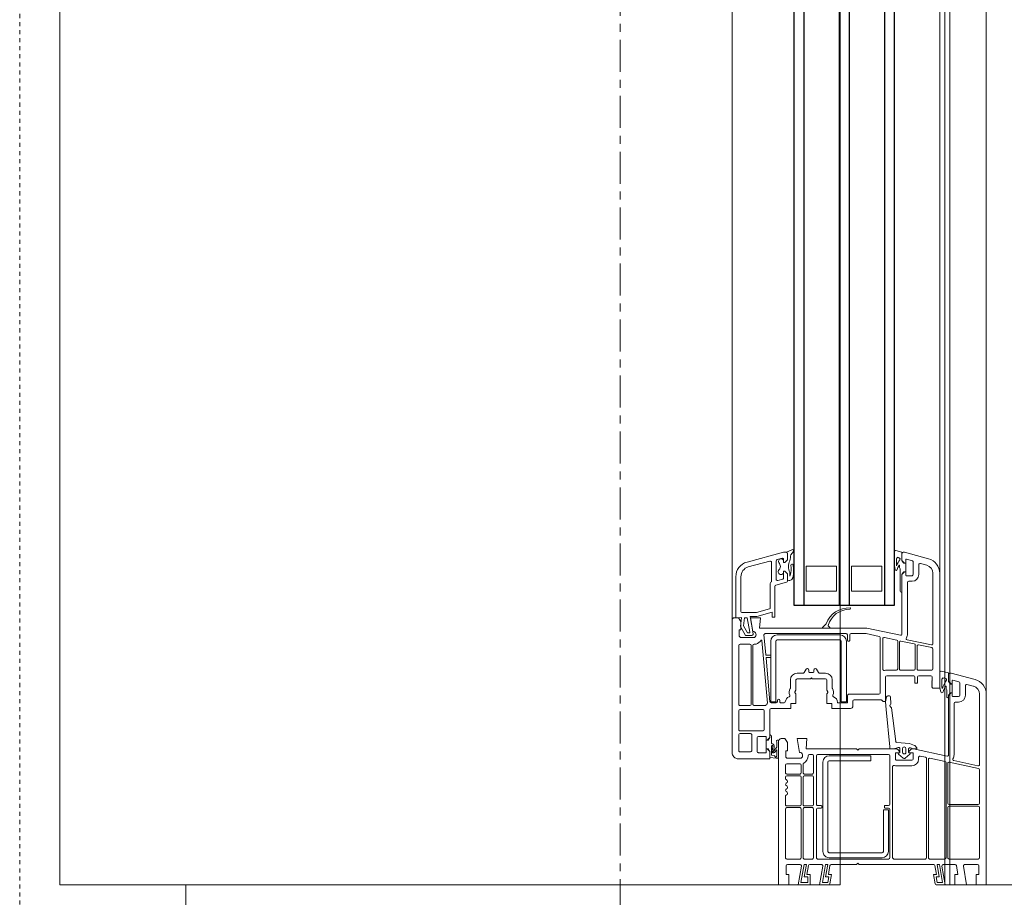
# Model space of a CAD drawing. Header units: centimetres. Extents: x 376 to 6517, y 1901 to 66534.
# Tile 87 of 115: x 2897 to 2936, y 66040 to 66074. Entities that reach past the tile are written whole.
import ezdxf

# ---------------------------------------------------------------- set-up
doc = ezdxf.new("R2010")
doc.units = ezdxf.units.CM
doc.linetypes.add('__FK_przerywana', pattern=[0.32004, 0.16002, -0.16002])
doc.linetypes.add('Linia siatki', pattern=[2.2225, 1.27, -0.3175, 0.3175, -0.3175])
for name, color, linetype, lineweight in [('A-DETL-GENF', 7, 'Continuous', 5), ('A-DETL-MBND', 7, 'Continuous', 5), ('A-GENM', 7, 'Continuous', 5), ('A-GLAZ', 7, 'Continuous', 5), ('A-WALL', 7, 'Continuous', 35), ('S-GRID', 7, 'Continuous', 5)]:
    doc.layers.add(name, color=color, linetype=linetype, lineweight=lineweight)

# ---------------------------------------------------------------- blocks, each defined once
blk = doc.blocks.new('Windows_S9000-Double-Vent-Window-with-Sashbars - O3 Windows_S9000-Double-Vent-Window-with-Sashbars 2-9225298-__-00_00 Przyziemie PB')
at = {"layer": 'A-DETL-GENF'}
for p, q in [((69, 13.4), (61.435, 13.4)), ((69, 13), (69, 13.4)), ((60.855, 12.955), (60.6, 12.003)), ((64.23, 13.13), (61.435, 13.13)), ((64.074, 12.104), (64.279, 13.07)), ((64.386, 13.09), (64.139, 11.93)), ((65.76, 13.13), (64.435, 13.13)), ((65.81, 11.92), (65.81, 13.08)), ((65.88, 13.08), (65.88, 11.92)), ((67.93, 13.13), (65.93, 13.13)), ((67.98, 11.92), (67.98, 13.08)), ((68.2, 12.539), (68.2, 13.05)), ((68.25, 13.1), (68.6, 13.1)), ((68.6, 13.1), (68.6, 13)), ((68.6, 13), (69, 13)), ((61.116, 12.885), (61.048, 12.633)), ((61.097, 12.57), (61.48, 12.57)), ((69, 12.62), (68.259, 12.489)), ((69, 12.15), (69, 12.62)), ((60.878, 12.075), (60.942, 12.313)), ((60.99, 12.35), (61.48, 12.35)), ((61.53, 12.3), (61.53, 12.07)), ((61.75, 12.3), (61.75, 12.17)), ((68.2, 11.689), (68.2, 12.163)), ((68.241, 12.212), (68.6, 12.275)), ((68.6, 12.275), (68.6, 12.15)), ((68.6, 12.15), (69, 12.15)), ((60.524, 11.611), (60.589, 11.9)), ((60.589, 11.9), (60.93, 11.9)), ((60.6, 12.003), (60.6, 11.95)), ((60.65, 11.9), (60.93, 11.9)), ((61.03, 12.05), (60.897, 12.05)), ((60.93, 11.9), (61.03, 12)), ((60.93, 11.9), (61.002, 11.951)), ((61.03, 12), (61.03, 12.05)), ((61.031, 11.96), (61.031, 12.049)), ((61.031, 12.049), (61.381, 12.049)), ((61.206, 11.8), (61.121, 11.8)), ((61.258, 11.83), (61.206, 11.8)), ((61.526, 11.83), (61.258, 11.83)), ((61.51, 12.05), (61.38, 12.05)), ((61.38, 12.05), (61.38, 12)), ((61.38, 12), (61.48, 11.9)), ((61.381, 12.049), (61.381, 11.96)), ((61.409, 11.951), (61.481, 11.9)), ((61.48, 11.9), (63.846, 11.9)), ((61.481, 11.9), (61.586, 11.9)), ((61.8, 12.12), (63.844, 12.12)), ((63.895, 11.84), (63.611, 10.504)), ((64.103, 11.76), (63.976, 11.16)), ((67.93, 11.8), (64.152, 11.8)), ((64.188, 11.87), (65.76, 11.87)), ((65.93, 11.87), (67.93, 11.87)), ((67.98, 11.15), (67.98, 11.75)), ((69, 11.77), (68.259, 11.639)), ((69, 11.412), (69, 11.77)), ((61.2, 11.55), (56.635, 11.55)), ((60.948, 11.55), (60.573, 11.55)), ((60.799, 11.702), (60.786, 11.72)), ((60.948, 11.63), (60.841, 11.63)), ((61.2, 11.27), (61.2, 11.55)), ((68.2, 11.538), (68.91, 11.663)), ((68.2, 11.446), (68.2, 11.538)), ((68.69, 11.533), (68.2, 11.446)), ((68.241, 11.362), (68.6, 11.425)), ((68.6, 11.425), (68.6, 11.3)), ((68.6, 11.3), (68.959, 11.363)), ((68.69, 11.407), (68.69, 11.533)), ((68.91, 11.446), (68.69, 11.407)), ((68.91, 11.663), (68.91, 11.446)), ((56.055, 11.105), (55.8, 10.154)), ((56.316, 11.035), (56.248, 10.783)), ((59.43, 11.28), (56.635, 11.28)), ((59.274, 10.255), (59.479, 11.22)), ((59.586, 11.24), (59.473, 10.71)), ((60.43, 11.28), (59.634, 11.28)), ((60.48, 10.7), (60.48, 11.23)), ((60.7, 10.715), (60.7, 11.2)), ((60.75, 11.25), (60.9, 11.25)), ((60.9, 11.25), (60.92, 11.23)), ((60.92, 11.23), (60.94, 11.25)), ((60.94, 11.25), (60.96, 11.23)), ((60.96, 11.23), (60.98, 11.25)), ((60.98, 11.25), (61, 11.23)), ((61, 11.23), (61.02, 11.25)), ((61.02, 11.25), (61.04, 11.23)), ((61.04, 11.23), (61.06, 11.25)), ((61.06, 11.25), (61.08, 11.23)), ((61.08, 11.23), (61.1, 11.25)), ((61.1, 11.25), (61.12, 11.23)), ((61.12, 11.23), (61.14, 11.25)), ((61.14, 11.25), (61.16, 11.23)), ((61.16, 11.23), (61.2, 11.27)), ((63.939, 10.99), (63.893, 10.77)), ((67.93, 11.03), (63.988, 11.03)), ((64.024, 11.1), (67.93, 11.1)), ((67.98, 9.73), (67.98, 10.98)), ((68.2, 8.35), (68.2, 11.313)), ((56.296, 10.72), (56.68, 10.72)), ((60.43, 10.58), (59.486, 10.58)), ((59.522, 10.65), (60.43, 10.65)), ((61, 10.665), (60.75, 10.665)), ((60.75, 10.565), (61, 10.565)), ((61, 10.565), (61, 10.665)), ((63.481, 10.569), (63.545, 10.633)), ((63.581, 10.647), (63.61, 10.647)), ((63.61, 10.647), (63.61, 10.497)), ((63.942, 10.71), (64.01, 10.71)), ((56.078, 10.225), (56.142, 10.463)), ((56.23, 10.2), (56.097, 10.2)), ((56.19, 10.5), (56.68, 10.5)), ((56.23, 10.15), (56.23, 10.2)), ((56.23, 10.11), (56.23, 10.199)), ((56.23, 10.199), (56.58, 10.199)), ((56.71, 10.2), (56.58, 10.2)), ((56.58, 10.2), (56.58, 10.15)), ((56.58, 10.199), (56.58, 10.11)), ((56.73, 10.45), (56.73, 10.22)), ((56.95, 10.45), (56.95, 10.32)), ((57, 10.27), (59.045, 10.27)), ((59.437, 10.54), (59.324, 10.01)), ((60.48, 10), (60.48, 10.53)), ((60.7, 9.45), (60.7, 10.515)), ((63.35, 9.845), (63.389, 10.347)), ((63.389, 10.347), (63.47, 10.552)), ((63.61, 10.497), (63.564, 10.384)), ((63.738, 10.21), (63.598, 10.21)), ((63.611, 10.504), (63.61, 10.436)), ((63.61, 10.315), (63.74, 10.312)), ((63.625, 10.4), (63.704, 10.321)), ((63.704, 10.321), (63.74, 10.315)), ((63.76, 10.335), (63.76, 10.47)), ((63.76, 10.332), (63.76, 10.348)), ((63.78, 10.49), (64.01, 10.49)), ((63.815, 10.365), (63.974, 10.177)), ((64.06, 10.44), (64.06, 9.84)), ((64.28, 10.44), (64.28, 9.84)), ((55.735, 9.811), (55.789, 10.05)), ((55.789, 10.05), (56.13, 10.05)), ((55.8, 10.154), (55.8, 10.1)), ((55.85, 10.05), (56.13, 10.05)), ((56.052, 9.83), (56.159, 9.83)), ((56.13, 10.05), (56.23, 10.15)), ((56.13, 10.05), (56.202, 10.101)), ((56.405, 9.95), (56.321, 9.95)), ((56.457, 9.98), (56.405, 9.95)), ((57.325, 9.98), (56.457, 9.98)), ((56.58, 10.15), (56.68, 10.05)), ((56.681, 10.05), (56.609, 10.101)), ((56.68, 10.05), (59.046, 10.05)), ((57.385, 10.05), (56.681, 10.05)), ((59.095, 9.99), (58.81, 8.65)), ((59.184, 9.35), (59.288, 9.84)), ((59.337, 9.88), (60.43, 9.88)), ((59.373, 9.95), (60.43, 9.95)), ((60.48, 9.83), (60.48, 9.432)), ((61.982, 9.628), (63.307, 9.8)), ((63.548, 9.899), (63.607, 9.728)), ((63.74, 9.968), (63.596, 9.965)), ((63.598, 10.07), (63.738, 10.07)), ((63.61, 9.844), (63.61, 8.35)), ((63.718, 9.965), (63.625, 9.88)), ((63.74, 9.965), (63.718, 9.965)), ((63.76, 9.932), (63.76, 9.948)), ((63.76, 9.81), (63.76, 9.945)), ((64.01, 9.79), (63.78, 9.79)), ((63.974, 10.103), (63.811, 9.91)), ((56.159, 9.75), (55.784, 9.75)), ((61.731, 9.4), (60.75, 9.4)), ((61.501, 9.489), (61.503, 9.549)), ((61.737, 9.4), (61.541, 9.438)), ((61.55, 9.597), (61.81, 9.612)), ((61.731, 9.3), (61.731, 9.4)), ((62.041, 9.416), (61.737, 9.4)), ((63.531, 9.57), (62.041, 9.416)), ((63.61, 9.57), (63.531, 9.57)), ((63.61, 9.712), (63.61, 9.57)), ((63.83, 9.52), (63.83, 6.7)), ((65.805, 9.57), (63.88, 9.57)), ((64.31, 9.68), (67.93, 9.68)), ((65.855, 9.375), (65.855, 9.52)), ((65.955, 9.52), (65.955, 9.375)), ((67.93, 9.57), (66.005, 9.57)), ((66.03, 9.31), (66.03, 9.51)), ((66.03, 9.51), (67.68, 9.51)), ((67.98, 6.7), (67.98, 9.52)), ((56.35, 8.05), (56.35, 9.25)), ((56.35, 9.25), (57.35, 9.25)), ((57.35, 9.25), (57.35, 8.05)), ((59.139, 9.14), (59.03, 8.627)), ((61.39, 9.18), (59.188, 9.18)), ((60.446, 9.29), (59.233, 9.29)), ((61.44, 7.93), (61.44, 9.13)), ((61.66, 8.15), (61.66, 9.208)), ((61.675, 9.244), (61.731, 9.3)), ((65.93, 9.35), (65.88, 9.35)), ((67.68, 9.31), (66.03, 9.31)), ((67.73, 7.16), (67.73, 9.26)), ((67.93, 9.26), (67.93, 7.16)), ((58.81, 8.65), (58.81, 4.389)), ((59.03, 8.627), (59.03, 8.03)), ((63.88, 7.16), (63.88, 8.81)), ((63.88, 8.81), (64.08, 8.81)), ((64.08, 8.81), (64.08, 7.16)), ((63.61, 8.35), (63.66, 8.3)), ((63.66, 8.3), (63.61, 8.25)), ((63.61, 8.25), (63.61, 6.239)), ((68.15, 8.3), (68.2, 8.35)), ((68.2, 8.25), (68.15, 8.3)), ((68.2, 7.237), (68.2, 8.25)), ((57.35, 8.05), (56.35, 8.05)), ((59.03, 7.83), (59.03, 4.618)), ((59.08, 7.98), (59.28, 7.98)), ((59.28, 7.88), (59.08, 7.88)), ((61.733, 7.84), (59.333, 7.84)), ((61.76, 7.88), (61.49, 7.88)), ((61.9, 8.1), (61.71, 8.1)), ((61.733, 7.64), (61.733, 7.84)), ((61.78, 7.505), (61.78, 7.86)), ((62, 7.26), (62, 8)), ((56.35, 6.25), (56.35, 7.45)), ((56.35, 7.45), (57.35, 7.45)), ((57.35, 7.45), (57.35, 6.25)), ((59.083, 7.59), (59.083, 5.09)), ((59.283, 5.09), (59.283, 7.59)), ((59.333, 7.64), (61.733, 7.64)), ((58.776, 7.176), (58.723, 7.122)), ((58.81, 6.918), (58.81, 7.162)), ((60.87, 7.28), (61.188, 7.28)), ((60.87, 7.06), (61.247, 7.06)), ((61.272, 7.067), (61.335, 7.103)), ((61.447, 7.06), (61.8, 7.06)), ((61.8, 7.06), (61.8, 7.26)), ((61.8, 7.26), (62, 7.26)), ((64.13, 7.11), (67.68, 7.11)), ((68.69, 7.017), (68.2, 7.104)), ((68.2, 7.104), (68.2, 7.012)), ((68.6, 7.125), (68.241, 7.188)), ((68.959, 7.187), (68.6, 7.25)), ((68.6, 7.25), (68.6, 7.125)), ((68.91, 7.104), (68.69, 7.143)), ((68.69, 7.143), (68.69, 7.017)), ((68.91, 6.887), (68.91, 7.104)), ((69, 6.78), (69, 7.138)), ((58.657, 7.023), (58.776, 6.904)), ((60.444, 6.656), (60.576, 6.739)), ((60.6, 6.781), (60.6, 7.01)), ((60.82, 6.48), (60.82, 7.01)), ((63.88, 6.65), (65.805, 6.65)), ((67.68, 6.91), (64.13, 6.91)), ((65.855, 6.7), (65.855, 6.845)), ((65.88, 6.87), (65.93, 6.87)), ((65.955, 6.845), (65.955, 6.7)), ((66.005, 6.65), (67.93, 6.65)), ((68.2, 7.012), (68.91, 6.887)), ((68.2, 6.387), (68.2, 6.861)), ((68.259, 6.911), (69, 6.78)), ((60.545, 6.55), (60.47, 6.55)), ((60.47, 6.35), (60.545, 6.35)), ((60.57, 6.375), (60.57, 6.525)), ((60.79, 6.45), (60.82, 6.48)), ((60.82, 6.42), (60.79, 6.45)), ((60.82, 5.89), (60.82, 6.42)), ((63.61, 6.239), (63.2, 6.275)), ((63.2, 6.275), (63.2, 5.88)), ((63.83, 6.49), (63.83, 6.375)), ((64.555, 6.54), (63.88, 6.54)), ((64.605, 6.17), (64.605, 6.49)), ((64.675, 6.49), (64.675, 6.17)), ((65.82, 6.54), (64.725, 6.54)), ((65.87, 6.17), (65.87, 6.49)), ((65.94, 6.49), (65.94, 6.17)), ((67.93, 6.54), (65.99, 6.54)), ((67.98, 6.17), (67.98, 6.49)), ((68.6, 6.275), (68.241, 6.338)), ((69, 6.4), (68.6, 6.4)), ((68.6, 6.4), (68.6, 6.275)), ((68.91, 6.31), (68.69, 6.31)), ((68.69, 6.31), (68.69, 6.167)), ((68.91, 6.037), (68.91, 6.31)), ((69, 5.93), (69, 6.4)), ((57.35, 6.25), (56.35, 6.25)), ((60.576, 6.161), (60.444, 6.244)), ((60.6, 5.89), (60.6, 6.119)), ((63.2, 5.88), (63.745, 5.976)), ((63.98, 6.039), (63.98, 5.48)), ((64.2, 6), (64.2, 5.47)), ((64.216, 6.12), (64.555, 6.12)), ((64.555, 6.05), (64.25, 6.05)), ((64.605, 5.47), (64.605, 6)), ((64.675, 6), (64.675, 5.47)), ((64.725, 6.12), (65.82, 6.12)), ((65.82, 6.05), (64.725, 6.05)), ((65.87, 5.47), (65.87, 6)), ((65.94, 6), (65.94, 5.47)), ((65.99, 6.12), (67.93, 6.12)), ((67.93, 6.05), (65.99, 6.05)), ((67.98, 5.47), (67.98, 6)), ((68.69, 6.167), (68.2, 6.254)), ((68.2, 6.254), (68.2, 6.162)), ((68.2, 6.162), (68.91, 6.037)), ((68.2, 5.5), (68.2, 6.011)), ((68.259, 6.061), (69, 5.93)), ((55.799, 5.464), (55.7, 5.673)), ((55.769, 5.74), (55.895, 5.641)), ((56.101, 5.5), (55.847, 5.5)), ((55.85, 5.5), (56.101, 5.5)), ((56.201, 5.4), (56.101, 5.5)), ((56.101, 5.5), (56.201, 5.4)), ((56.651, 5.5), (56.551, 5.4)), ((56.551, 5.4), (56.651, 5.5)), ((56.601, 5.6), (56.742, 5.6)), ((56.911, 5.5), (56.651, 5.5)), ((56.651, 5.5), (56.942, 5.5)), ((56.742, 5.6), (56.709, 5.614)), ((56.81, 5.72), (56.876, 5.674)), ((61.247, 5.84), (60.87, 5.84)), ((61.188, 5.62), (60.87, 5.62)), ((61.335, 5.797), (61.272, 5.833)), ((61.8, 5.84), (61.447, 5.84)), ((61.8, 5.64), (61.8, 5.84)), ((62, 5.64), (61.8, 5.64)), ((62, 4.85), (62, 5.64)), ((63.35, 5.5), (63.2, 5.4)), ((63.68, 5.5), (63.35, 5.5)), ((63.68, 5.43), (63.68, 5.5)), ((63.98, 5.48), (63.93, 5.43)), ((69, 5.55), (68.6, 5.55)), ((68.6, 5.55), (68.6, 5.45)), ((69, 5.15), (69, 5.55)), ((55.8, 5.348), (55.8, 5.452)), ((56.19, 3.895), (55.8, 5.348)), ((56.037, 5.287), (56.091, 5.087)), ((56.201, 5.35), (56.085, 5.35)), ((56.142, 5.35), (56.201, 5.35)), ((56.201, 5.35), (56.201, 5.4)), ((56.201, 5.4), (56.201, 5.35)), ((56.551, 5.4), (56.551, 5.35)), ((56.551, 5.35), (56.551, 5.4)), ((56.551, 5.35), (56.576, 5.35)), ((56.817, 5.35), (56.551, 5.35)), ((56.918, 5.113), (56.865, 5.313)), ((56.99, 5.463), (57.104, 5.037)), ((61.68, 5.2), (61.73, 5.2)), ((61.73, 5.1), (61.68, 5.1)), ((61.78, 5.25), (61.78, 5.366)), ((63.2, 5.4), (63.2, 5.25)), ((63.296, 5.15), (63.92, 5.15)), ((63.3, 5.15), (69, 5.15)), ((63.93, 5.43), (63.68, 5.43)), ((64.25, 5.42), (64.555, 5.42)), ((64.725, 5.42), (64.78, 5.42)), ((65.49, 5.42), (65.82, 5.42)), ((65.99, 5.42), (67.93, 5.42)), ((68.6, 5.45), (68.25, 5.45)), ((56.139, 5.05), (56.87, 5.05)), ((56.383, 3.946), (56.152, 4.807)), ((56.2, 4.87), (56.949, 4.87)), ((57.035, 4.82), (58, 4.82)), ((57.153, 5), (58.37, 5)), ((58.048, 4.783), (58.187, 4.266)), ((58.37, 4.9), (58.182, 4.9)), ((58.182, 4.9), (58.347, 4.287)), ((58.37, 5), (58.37, 4.9)), ((61.792, 4.705), (59.306, 4.487)), ((61.733, 5.04), (59.333, 5.04)), ((59.333, 4.84), (61.733, 4.84)), ((59.88, 4.656), (59.88, 4.818)), ((59.9, 4.838), (59.96, 4.838)), ((59.98, 4.818), (59.98, 4.669)), ((60.002, 4.649), (61.734, 4.8)), ((61.733, 4.84), (61.733, 5.04)), ((61.78, 4.85), (61.78, 5.05)), ((63.16, 4.8), (62.05, 4.8)), ((63.159, 4.8), (63.055, 4.8)), ((63.115, 4.87), (63.375, 4.87)), ((63.231, 4.749), (63.159, 4.8)), ((63.26, 4.7), (63.16, 4.8)), ((63.26, 4.651), (63.26, 4.74)), ((63.26, 4.65), (63.26, 4.7)), ((63.544, 5.075), (63.337, 5.08)), ((63.497, 4.87), (63.858, 4.87)), ((63.71, 4.894), (63.5, 4.92)), ((63.515, 4.978), (63.663, 4.96)), ((63.682, 4.961), (63.544, 5.075)), ((63.71, 4.8), (63.61, 4.7)), ((63.61, 4.74), (63.61, 4.651)), ((63.61, 4.7), (63.61, 4.65)), ((63.71, 4.8), (63.638, 4.749)), ((63.653, 5.062), (63.749, 4.982)), ((63.887, 5.08), (63.659, 5.08)), ((63.955, 4.8), (63.71, 4.8)), ((64, 4.8), (63.71, 4.8)), ((63.858, 4.87), (63.866, 4.967)), ((63.974, 5.046), (63.955, 4.8)), ((64, 3.55), (64, 4.8)), ((58.81, 4.389), (58.4, 4.425)), ((58.4, 4.425), (58.4, 4.03)), ((59.084, 4.568), (59.862, 4.636)), ((61.89, 4.18), (61.89, 4.609)), ((62.04, 4.53), (62.04, 3.62)), ((62.84, 4.58), (62.09, 4.58)), ((62.89, 3.62), (62.89, 4.53)), ((63.11, 4.35), (63.11, 4.65)), ((63.11, 4.65), (63.26, 4.65)), ((63.61, 4.651), (63.26, 4.651)), ((63.61, 4.65), (63.76, 4.65)), ((63.76, 4.65), (63.76, 4.35)), ((58.19, 4.24), (58.19, 3.71)), ((58.35, 4.261), (58.35, 4.016)), ((58.35, 4.016), (59.041, 4.138)), ((58.4, 4.03), (58.945, 4.126)), ((58.977, 4.007), (58.4, 3.906)), ((58.723, 3.756), (59, 3.916)), ((59, 3.916), (59, 3.988)), ((59.1, 4.089), (59.1, 3.835)), ((59.18, 4.189), (59.18, 3.63)), ((59.45, 4.239), (59.45, 4.18)), ((59.45, 4.01), (59.45, 3.62)), ((59.5, 4.13), (61.84, 4.13)), ((61.84, 4.06), (59.5, 4.06)), ((61.89, 3.62), (61.89, 4.01)), ((62.99, 3.62), (62.99, 4.03)), ((63.04, 4.08), (63.68, 4.08)), ((63.71, 4.3), (63.16, 4.3)), ((63.73, 4.03), (63.73, 3.62)), ((58.13, 3.65), (56.769, 3.65)), ((58.75, 3.632), (58.392, 3.67)), ((58.392, 3.67), (58.4, 3.45)), ((58.4, 3.906), (58.4, 3.79)), ((58.4, 3.79), (58.723, 3.756)), ((58.55, 3.65), (58.4, 3.55)), ((58.4, 3.55), (58.4, 3.4)), ((58.88, 3.65), (58.55, 3.65)), ((59.1, 3.835), (58.75, 3.632)), ((58.88, 3.58), (58.88, 3.65)), ((59.13, 3.58), (58.88, 3.58)), ((59.18, 3.63), (59.13, 3.58)), ((59.5, 3.57), (61.84, 3.57)), ((62.09, 3.57), (62.84, 3.57)), ((63.68, 3.57), (63.04, 3.57)), ((58.4, 3.45), (56.769, 3.45)), ((58.5, 3.3), (63.75, 3.3))]:
    blk.add_line(p, q, dxfattribs=at)
at = {"layer": 'A-DETL-GENF', "color": 176, "lineweight": 25, "true_color": 0x00007f}
for p, q in [((57.9, 9.75), (6.4, 9.75)), ((57.9, 5.75), (57.9, 9.75)), ((6.4, 9.35), (57.9, 9.35)), ((6.4, 7.95), (57.9, 7.95)), ((6.4, 7.55), (57.9, 7.55)), ((6.4, 6.15), (57.9, 6.15)), ((6.4, 5.75), (57.9, 5.75))]:
    blk.add_line(p, q, dxfattribs=at)
at = {"layer": 'A-DETL-GENF'}
for centre, radius, start, end in [((61.435, 12.8), 0.6, 90, 165), ((61.435, 12.8), 0.33, 90, 165), ((64.23, 13.08), 0.05, 348, 90), ((64.435, 13.08), 0.05, 90, 168), ((65.76, 13.08), 0.05, 0, 90), ((65.93, 13.08), 0.05, 90, 180), ((67.93, 13.08), 0.05, 0, 90), ((68.25, 13.05), 0.05, 90, 180), ((61.097, 12.62), 0.05, 165, 270), ((61.48, 12.3), 0.27, 0, 90), ((68.25, 12.539), 0.05, 180, 280), ((60.99, 12.3), 0.05, 90, 165), ((61.48, 12.3), 0.05, 0, 90), ((61.8, 12.17), 0.05, 180, 270), ((68.25, 12.163), 0.05, 100, 180), ((60.65, 11.95), 0.05, 180, 270), ((60.802, 11.732), 0.02, 139.874, 215.4442), ((60.573, 11.925), 0.28, 319.874, 333.9737), ((60.861, 11.785), 0.04, 54.6341, 153.9737), ((60.897, 12.07), 0.02, 165, 270), ((61.562, 12.773), 1.171, 234.6341, 252.3023), ((61.031, 11.91), 0.05, 90.4543, 125.2176), ((61.121, 11.79), 0.01, 90, 239.4092), ((61.569, 12.548), 0.89, 239.4092, 255.3538), ((61.38, 11.91), 0.05, 54.7824, 89.5457), ((61.51, 12.07), 0.02, 270, 0), ((61.526, 11.89), 0.06, 270, 0), ((63.844, 11.85), 0.27, 55.6149, 90), ((63.846, 11.85), 0.05, 348, 90), ((64.025, 12.114), 0.05, 235.6149, 348), ((64.152, 11.75), 0.05, 90, 168), ((64.188, 11.92), 0.05, 168, 270), ((65.76, 11.92), 0.05, 270, 0), ((65.93, 11.92), 0.05, 180, 270), ((67.93, 11.92), 0.05, 270, 0), ((67.93, 11.75), 0.05, 0, 90), ((56.635, 10.95), 0.6, 90, 165), ((60.573, 11.6), 0.05, 167.3698, 270), ((60.766, 11.692), 0.035, 301.0941, 17.6747), ((60.791, 11.607), 0.055, 24.3151, 97.5128), ((60.948, 13.55), 1.92, 270, 277.6827), ((60.948, 13.55), 2, 270, 281.3285), ((61.331, 11.638), 0.05, 281.3285, 75.3538), ((68.25, 11.689), 0.05, 180, 280), ((68.25, 11.313), 0.05, 100, 180), ((68.95, 11.412), 0.05, 280, 0), ((56.635, 10.95), 0.33, 90, 165), ((59.43, 11.23), 0.05, 348, 90), ((59.634, 11.23), 0.05, 90, 168), ((60.43, 11.23), 0.05, 0, 90), ((60.75, 11.2), 0.05, 90, 180), ((63.988, 10.98), 0.05, 90, 168), ((64.024, 11.15), 0.05, 168, 270), ((67.93, 11.15), 0.05, 270, 0), ((67.93, 10.98), 0.05, 0, 90), ((56.296, 10.77), 0.05, 165, 270), ((56.68, 10.45), 0.27, 0, 90), ((59.486, 10.53), 0.05, 90, 168), ((59.522, 10.7), 0.05, 168, 270), ((60.43, 10.7), 0.05, 270, 0), ((60.43, 10.53), 0.05, 0, 90), ((60.75, 10.715), 0.05, 180, 270), ((60.75, 10.515), 0.05, 90, 180), ((63.517, 10.533), 0.05, 135, 157.8461), ((63.581, 10.597), 0.05, 90, 135), ((63.942, 10.76), 0.05, 168, 270), ((64.01, 10.44), 0.27, 0, 90), ((56.097, 10.22), 0.02, 165, 270), ((56.19, 10.45), 0.05, 90, 165), ((56.68, 10.45), 0.05, 0, 90), ((56.71, 10.22), 0.02, 270, 0), ((57, 10.32), 0.05, 180, 270), ((59.045, 10), 0.27, 55.8788, 90), ((59.225, 10.265), 0.05, 235.8788, 348), ((63.598, 10.14), 0.07, 90, 270), ((63.61, 10.365), 0.05, 157.8461, 269.9462), ((63.66, 10.436), 0.05, 180, 225), ((63.738, 10.14), 0.07, 270, 90), ((63.74, 10.335), 0.02, 270, 360), ((63.74, 10.332), 0.02, 268.9465, 0), ((63.78, 10.47), 0.02, 90, 180), ((63.79, 10.348), 0.03, 34.8148, 180), ((63.94, 10.14), 0.05, 312.7094, 47.2906), ((64.01, 10.44), 0.05, 0, 90), ((55.784, 9.8), 0.05, 167.3698, 270), ((55.85, 10.1), 0.05, 180, 269.8362), ((55.977, 9.892), 0.035, 301.0941, 17.6747), ((56.002, 9.807), 0.055, 24.3151, 97.5128), ((55.784, 10.075), 0.28, 322.849, 333.9744), ((56.072, 9.935), 0.04, 53.8523, 153.9744), ((56.773, 10.923), 1.171, 234.6608, 247.8748), ((56.159, 11.75), 1.92, 270, 275.1538), ((56.231, 10.06), 0.05, 90.4543, 125.2176), ((56.321, 9.94), 0.01, 90, 239.4092), ((57.204, 11.751), 2.025, 243.9755, 249.5002), ((56.481, 9.817), 0.04, 279.4614, 70.1466), ((56.58, 10.06), 0.05, 54.7824, 89.5457), ((57.325, 10.04), 0.06, 270, 0), ((59.046, 10), 0.05, 348, 90), ((59.337, 9.83), 0.05, 90, 168), ((59.373, 10), 0.05, 168, 270), ((60.43, 10), 0.05, 270, 0), ((60.43, 9.83), 0.05, 0, 90), ((63.3, 9.849), 0.05, 277.8995, 355.513), ((63.595, 9.915), 0.05, 89.1308, 199.2148), ((63.66, 9.844), 0.05, 135, 180), ((63.74, 9.948), 0.02, 0, 91.0642), ((63.74, 9.945), 0.02, 0, 90), ((63.79, 9.932), 0.03, 180, 314.4752), ((63.78, 9.81), 0.02, 180, 270), ((64.01, 9.84), 0.05, 270, 0), ((64.01, 9.84), 0.27, 339.8945, 0), ((56.159, 11.75), 2, 270, 279.4614), ((60.7, 9.432), 0.22, 180, 199.8987), ((60.75, 9.45), 0.05, 180, 270), ((61.551, 9.487), 0.05, 177.8273, 258.5022), ((61.553, 9.547), 0.05, 93.2146, 177.8273), ((61.812, 9.562), 0.05, 33.2146, 93.2146), ((61.896, 9.617), 0.05, 213.2146, 337.8995), ((61.989, 9.579), 0.05, 97.8995, 157.8995), ((63.56, 9.712), 0.05, 0, 19.2148), ((63.88, 9.52), 0.05, 90, 180), ((64.31, 9.73), 0.05, 159.8945, 270), ((65.805, 9.52), 0.05, 0, 90), ((66.005, 9.52), 0.05, 90, 180), ((67.68, 9.26), 0.25, 0, 90), ((67.93, 9.73), 0.05, 270, 0), ((67.93, 9.52), 0.05, 0, 90), ((59.188, 9.13), 0.05, 90, 168), ((59.233, 9.34), 0.05, 168, 270), ((60.446, 9.34), 0.05, 270, 19.8987), ((61.39, 9.13), 0.05, 0, 90), ((61.71, 9.208), 0.05, 135, 180), ((65.88, 9.375), 0.025, 180, 270), ((65.93, 9.375), 0.025, 270, 0), ((67.68, 9.26), 0.05, 0, 90), ((58.98, 7.944), 0.971, 177.4591, 249.45), ((58.035, 7.983), 0.025, 352.6392, 172.6392), ((58.957, 7.979), 0.898, 179.8874, 253.5245), ((59.08, 8.03), 0.05, 180, 270), ((59.08, 7.83), 0.05, 90, 180), ((59.333, 7.59), 0.25, 90, 180), ((59.28, 7.93), 0.05, 270, 90), ((61.49, 7.93), 0.05, 180, 270), ((61.71, 8.15), 0.05, 180, 270), ((61.76, 7.86), 0.02, 0, 90), ((61.9, 8), 0.1, 0, 90), ((59.333, 7.59), 0.05, 90, 180), ((61.75, 7.265), 0.22, 87.612, 161.5112), ((61.76, 7.505), 0.02, 267.612, 0), ((58.708, 7.136), 0.02, 253.5245, 315), ((58.79, 7.162), 0.02, 0, 135), ((60.87, 7.01), 0.27, 90, 180), ((60.87, 7.01), 0.05, 90, 180), ((61.188, 7.33), 0.05, 270, 302.4617), ((61.36, 7.06), 0.27, 65.257, 122.4617), ((61.247, 7.11), 0.05, 270, 300), ((61.36, 7.06), 0.05, 30, 120), ((61.447, 7.11), 0.05, 210, 270), ((61.494, 7.351), 0.05, 245.257, 341.5112), ((64.13, 7.16), 0.25, 180, 270), ((64.13, 7.16), 0.05, 180, 270), ((67.68, 7.16), 0.25, 270, 0), ((67.68, 7.16), 0.05, 270, 0), ((68.25, 7.237), 0.05, 180, 260), ((68.95, 7.138), 0.05, 360, 80), ((58.621, 6.988), 0.05, 45, 69.45), ((58.79, 6.918), 0.02, 225, 0), ((60.47, 6.613), 0.05, 122, 180), ((60.55, 6.781), 0.05, 302, 0), ((63.88, 6.7), 0.05, 180, 270), ((65.805, 6.7), 0.05, 270, 0), ((65.88, 6.845), 0.025, 90, 180), ((65.93, 6.845), 0.025, 0, 90), ((66.005, 6.7), 0.05, 180, 270), ((67.93, 6.7), 0.05, 270, 0), ((68.25, 6.861), 0.05, 80, 180), ((60.47, 6.6), 0.05, 180, 270), ((60.47, 6.3), 0.05, 90, 180), ((60.47, 6.287), 0.05, 180, 238), ((60.545, 6.525), 0.025, 0, 90), ((60.545, 6.375), 0.025, 270, 0), ((63.88, 6.49), 0.05, 90, 180), ((63.88, 6.375), 0.05, 180, 268.5493), ((63.87, 5.98), 0.345, 28.7516, 88.5493), ((64.555, 6.49), 0.05, 0, 90), ((64.725, 6.49), 0.05, 90, 180), ((65.82, 6.49), 0.05, 0, 90), ((65.99, 6.49), 0.05, 90, 180), ((67.93, 6.49), 0.05, 0, 90), ((68.25, 6.387), 0.05, 180, 260), ((60.55, 6.119), 0.05, 0, 58), ((60.87, 5.89), 0.27, 180, 270), ((60.87, 5.89), 0.05, 180, 270), ((63.87, 5.98), 0.125, 28.3576, 181.7838), ((64.216, 6.17), 0.05, 208.7516, 270), ((64.25, 6), 0.05, 90, 180), ((64.555, 6.17), 0.05, 270, 0), ((64.555, 6), 0.05, 0, 90), ((64.725, 6.17), 0.05, 180, 270), ((64.725, 6), 0.05, 90, 180), ((65.82, 6.17), 0.05, 270, 0), ((65.82, 6), 0.05, 0, 90), ((65.99, 6.17), 0.05, 180, 270), ((65.99, 6), 0.05, 90, 180), ((67.93, 6.17), 0.05, 270, 0), ((67.93, 6), 0.05, 0, 90), ((68.25, 6.011), 0.05, 80, 180), ((55.743, 5.698), 0.0494, 58.8215, 209.9742), ((55.847, 5.45), 0.05, 90, 163.356), ((55.85, 5.45), 0.05, 90, 178), ((56.305, 7.258), 1.668, 255.7835, 264.1888), ((56.367, 6.021), 0.481, 241.2886, 299.054), ((56.329, 5.681), 0.06, 163.4653, 186.9446), ((56.319, 5.68), 0.05, 186.9446, 267.7224), ((56.319, 5.684), 0.05, 98.6519, 163.4653), ((56.519, 4.203), 1.544, 79.1305, 97.7077), ((56.479, 4.783), 0.862, 74.5841, 100.8607), ((56.848, 5.633), 0.05, 29.704, 55.4664), ((56.649, 5.514), 0.281, 1.2897, 30.6953), ((56.911, 5.52), 0.02, 270, 1.2897), ((56.942, 5.45), 0.05, 15, 90), ((61.188, 5.57), 0.05, 57.5383, 90), ((61.36, 5.84), 0.27, 237.5383, 294.743), ((61.247, 5.79), 0.05, 60, 90), ((61.36, 5.84), 0.05, 240, 330), ((61.447, 5.79), 0.05, 90, 150), ((61.494, 5.549), 0.05, 18.4888, 114.743), ((61.75, 5.635), 0.22, 198.4888, 265.752), ((64.9, 5.419), 0.08, 25.3317, 156.8382), ((65.135, 5.419), 0.08, 25.3317, 154.6683), ((65.37, 5.419), 0.08, 23.1618, 154.6683), ((68.25, 5.5), 0.05, 180, 270), ((56.085, 5.3), 0.05, 90, 195), ((56.162, 5.249), 0.103, 101.4555, 295.1691), ((56.139, 5.1), 0.05, 195, 270), ((56.36, 5.004), 0.216, 41.6463, 135.4955), ((56.579, 5.241), 0.109, 238.0208, 91.5921), ((56.817, 5.3), 0.05, 15, 90), ((56.87, 5.1), 0.05, 270, 15), ((59.333, 5.09), 0.25, 180, 270), ((59.333, 5.09), 0.05, 180, 270), ((61.68, 5.15), 0.05, 90, 270), ((61.73, 5.25), 0.05, 270, 0), ((61.73, 5.05), 0.05, 0, 90), ((61.73, 5.366), 0.05, 0, 85.752), ((63.3, 5.25), 0.1, 180, 270), ((63.296, 5.107), 0.0425, 90, 310.5866), ((63.92, 5.1), 0.05, 12.5096, 90), ((63.755, 5.063), 0.22, 355.5415, 12.5096), ((64.25, 5.47), 0.05, 180, 270), ((64.555, 5.47), 0.05, 270, 0), ((64.725, 5.47), 0.05, 180, 270), ((64.78, 5.47), 0.05, 270, 336.8382), ((65.017, 5.474), 0.05, 205.3317, 334.6683), ((65.252, 5.474), 0.05, 205.3317, 334.6683), ((65.49, 5.47), 0.05, 203.1618, 270), ((65.82, 5.47), 0.05, 270, 0), ((65.99, 5.47), 0.05, 180, 270), ((67.93, 5.47), 0.05, 270, 0), ((56.2, 4.82), 0.05, 90, 195), ((56.949, 4.82), 0.05, 30, 90), ((57.035, 4.87), 0.05, 210, 270), ((57.153, 5.05), 0.05, 195, 270), ((58, 4.77), 0.05, 15, 90), ((59.9, 4.818), 0.02, 90, 180), ((59.96, 4.818), 0.02, 0, 90), ((61.73, 4.85), 0.05, 275, 0), ((61.796, 4.655), 0.05, 37.5393, 95), ((62.05, 4.85), 0.05, 180, 270), ((63.115, 4.81), 0.06, 90, 180), ((63.26, 4.79), 0.05, 234.7824, 269.5457), ((63.375, 4.9), 0.03, 270, 350.7664), ((63.503, 4.879), 0.1, 82.9509, 170.7664), ((63.497, 4.895), 0.025, 82.9509, 270), ((63.609, 4.79), 0.05, 270.4543, 305.2067), ((63.659, 5.07), 0.01, 90, 230.0083), ((63.659, 4.93), 0.03, 358.1549, 82.9509), ((63.702, 4.983), 0.03, 226.9578, 283.3612), ((63.704, 4.938), 0.02, 240.5913, 40.9248), ((63.717, 4.943), 0.05, 262.9509, 50.0083), ((63.906, 4.964), 0.04, 90.0711, 175.5415), ((63.887, 5.06), 0.02, 22.5874, 90), ((63.929, 5.077), 0.025, 202.5874, 243.1743), ((63.906, 5.031), 0.027, 270.0711, 63.1743), ((59.08, 4.618), 0.05, 180, 275), ((59.307, 4.467), 0.02, 95, 235.9288), ((59.075, 4.124), 0.395, 19.6056, 55.9288), ((59.86, 4.656), 0.02, 275, 0), ((60, 4.669), 0.02, 180, 275), ((62.05, 4.85), 0.27, 217.5393, 228.9855), ((61.84, 4.609), 0.05, 0, 48.9855), ((62.09, 4.53), 0.05, 90, 180), ((62.84, 4.53), 0.05, 0, 90), ((63.16, 4.35), 0.05, 180, 270), ((63.71, 4.35), 0.05, 270, 0), ((56.769, 4.05), 0.4, 195, 270), ((58.09, 4.24), 0.1, 0, 15), ((58.25, 4.261), 0.1, 0, 15), ((59.07, 4.13), 0.125, 28.3576, 181.7838), ((58.98, 3.988), 0.02, 0, 100), ((59.05, 4.089), 0.05, 0, 100), ((59.4, 4.239), 0.05, 0, 19.6056), ((59.5, 4.18), 0.05, 180, 270), ((59.5, 4.01), 0.05, 90, 180), ((61.84, 4.18), 0.05, 270, 0), ((61.84, 4.01), 0.05, 0, 90), ((63.04, 4.03), 0.05, 90, 180), ((63.68, 4.03), 0.05, 0, 90), ((56.769, 4.05), 0.6, 195, 270), ((58.13, 3.71), 0.06, 270, 0), ((59.5, 3.62), 0.05, 180, 270), ((61.84, 3.62), 0.05, 270, 0), ((62.09, 3.62), 0.05, 180, 270), ((62.84, 3.62), 0.05, 270, 0), ((63.04, 3.62), 0.05, 180, 270), ((63.68, 3.62), 0.05, 270, 0), ((63.75, 3.55), 0.25, 270, 0), ((58.5, 3.4), 0.1, 180, 270)]:
    blk.add_arc(centre, radius, start, end, dxfattribs=at)
at = {"layer": 'A-GENM'}
for p, q in [((-65.217, 13.4), (65.217, 13.4)), ((5.383, 11.55), (58.917, 11.55)), ((3.175, 3.3), (61.125, 3.3))]:
    blk.add_line(p, q, dxfattribs=at)
at = {"layer": 'A-GLAZ'}
for p, q in [((69, 23.35), (69, 11.95)), ((69, 11.95), (-69, 11.95)), ((-69, 11.75), (69, 11.75)), ((69, 11.95), (69, 11.75)), ((69, 7.6), (-69, 7.6)), ((69, -23.4), (69, 7.6)), ((-69, -23.4), (69, -23.4))]:
    blk.add_line(p, q, dxfattribs=at)

msp = doc.modelspace()

# ---------------------------------------------------------------- linework, layer by layer
at = {"layer": 'A-DETL-MBND', "linetype": '__FK_przerywana'}
msp.add_line((2897.097, 66284.262), (2897.097, 65551.462), dxfattribs=at)
at = {"layer": 'A-WALL', "lineweight": 5}
msp.add_line((2903.697, 66039.062), (2903.697, 66040.062), dxfattribs=at)
at = {"layer": 'S-GRID', "color": 9, "linetype": 'Linia siatki', "true_color": 0xc0c0c0}
msp.add_line((2920.947, 66462.551), (2920.947, 65348.915), dxfattribs=at)

# ---------------------------------------------------------------- block references
at = {"layer": 'A-GLAZ', "rotation": 270}
msp.add_blockref('Windows_S9000-Double-Vent-Window-with-Sashbars - O3 Windows_S9000-Double-Vent-Window-with-Sashbars 2-9225298-__-00_00 Przyziemie PB', (2922.097, 66109.062), dxfattribs=at)

doc.saveas('drawing.dxf')
